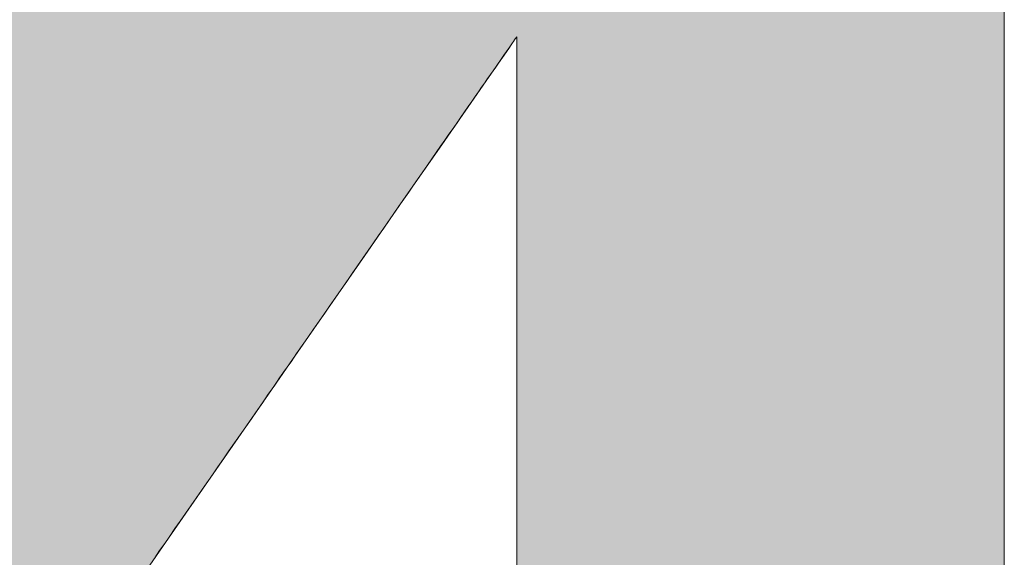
# Model space of a CAD drawing. Header units: inches. Extents: x -123 to 4816, y -2998 to 548.
# Tile 38 of 148: x 770.808 to 772.036, y -2424.291 to -2423.621. Entities that reach past the tile are written whole.
import ezdxf

# ---------------------------------------------------------------- set-up
doc = ezdxf.new("R2010")
doc.units = ezdxf.units.IN
doc.header["$MEASUREMENT"] = 0
doc.layers.get('0').update_dxf_attribs({"lineweight": 0})

# ---------------------------------------------------------------- blocks, each defined once
blk = doc.blocks.new('*U53')
at = {"linetype": 'Continuous'}
for p, q in [((76.1923, 92.4109), (76.1923, 92.0344)), ((76.1923, 92.0344), (76.1923, 92.0244)), ((75.5579, 92.0197), (75.5417, 91.9964)), ((75.5612, 92.0244), (75.5579, 92.0197)), ((75.5681, 92.0244), (75.5681, 92.0197)), ((75.5681, 92.0197), (75.5681, 91.9964)), ((76.1923, 92.0244), (76.1923, 92.0197)), ((76.1923, 92.0197), (76.1923, 91.9964)), ((75.5417, 91.9964), (75.5291, 91.9783)), ((75.5681, 91.9964), (75.5681, 91.9783)), ((76.1923, 91.9964), (76.1923, 91.9783)), ((75.5291, 91.9783), (75.4721, 91.8964)), ((75.5681, 91.9783), (75.5681, 91.8964)), ((76.1923, 91.9783), (76.1923, 91.8964)), ((75.4721, 91.8964), (75.4264, 91.8305)), ((75.5681, 91.8964), (75.5681, 91.8305)), ((76.1923, 91.8964), (76.1923, 91.8305)), ((75.4264, 91.8305), (75.3738, 91.7549)), ((75.5681, 91.8305), (75.5681, 91.7549)), ((76.1923, 91.8305), (76.1923, 91.7549)), ((75.3738, 91.7549), (75.2811, 91.6216)), ((75.5681, 91.7549), (75.5681, 91.6216)), ((76.1923, 91.7549), (76.1923, 91.6216)), ((75.2811, 91.6216), (75.2611, 91.5928)), ((75.5681, 91.6216), (75.5681, 91.5928)), ((76.1923, 91.6216), (76.1923, 91.5928)), ((75.2611, 91.5928), (75.1484, 91.4307)), ((75.5681, 91.5928), (75.5681, 91.4307)), ((76.1923, 91.5928), (76.1923, 91.4307)), ((75.1484, 91.4307), (75.1146, 91.3821)), ((75.5681, 91.4307), (75.5682, 91.3821)), ((76.1923, 91.4307), (76.1923, 91.3821)), ((75.1146, 91.3821), (75.0501, 91.2892)), ((75.5682, 91.3821), (75.5682, 91.2892)), ((76.1923, 91.3821), (76.1923, 91.2892))]:
    blk.add_line(p, q, dxfattribs=at)
for points in [[(75.0974, 92.4109), (74.8314, 92.0344), (76.1923, 92.0344)], [(74.8314, 92.0344), (74.8244, 92.0244), (75.5612, 92.0244)], [(75.5681, 92.0344), (75.5681, 92.0244), (76.1923, 92.0244)], [(74.821, 92.0197), (74.8046, 91.9964), (75.5417, 91.9964)], [(74.8244, 92.0244), (74.821, 92.0197), (75.5579, 92.0197)], [(75.5681, 92.0244), (75.5681, 92.0197), (76.1923, 92.0197)], [(75.5681, 92.0197), (75.5681, 91.9964), (76.1923, 91.9964)], [(74.8046, 91.9964), (74.7918, 91.9783), (75.5291, 91.9783)], [(75.5681, 91.9964), (75.5681, 91.9783), (76.1923, 91.9783)], [(74.7918, 91.9783), (74.7339, 91.8964), (75.4721, 91.8964)], [(75.5681, 91.9783), (75.5681, 91.8964), (76.1923, 91.8964)], [(74.7339, 91.8964), (74.6874, 91.8305), (75.4264, 91.8305)], [(75.5681, 91.8964), (75.5681, 91.8305), (76.1923, 91.8305)], [(74.6874, 91.8305), (74.634, 91.7549), (75.3738, 91.7549)], [(75.5681, 91.8305), (75.5681, 91.7549), (76.1923, 91.7549)], [(74.634, 91.7549), (74.5398, 91.6216), (75.2811, 91.6216)], [(75.5681, 91.7549), (75.5681, 91.6216), (76.1923, 91.6216)], [(74.5398, 91.6216), (74.5194, 91.5928), (75.2611, 91.5928)], [(75.5681, 91.6216), (75.5681, 91.5928), (76.1923, 91.5928)], [(74.5194, 91.5928), (74.4049, 91.4307), (75.1484, 91.4307)], [(75.5681, 91.5928), (75.5681, 91.4307), (76.1923, 91.4307)], [(74.4049, 91.4307), (74.3706, 91.3821), (75.1146, 91.3821)], [(75.5681, 91.4307), (75.5682, 91.3821), (76.1923, 91.3821)], [(74.3706, 91.3821), (74.305, 91.2892), (75.0501, 91.2892)], [(75.5682, 91.3821), (75.5682, 91.2892), (76.1923, 91.2892)]]:
    blk.add_solid(points, dxfattribs=at)
at = {"linetype": 'Continuous', "extrusion": (0, 0, -1)}
for points in [[(-75.0974, 92.4109), (-76.1923, 92.4109), (-76.1923, 92.0344)], [(-74.8314, 92.0344), (-75.5681, 92.0344), (-75.5612, 92.0244)], [(-75.5681, 92.0344), (-76.1923, 92.0344), (-76.1923, 92.0244)], [(-74.821, 92.0197), (-75.5579, 92.0197), (-75.5417, 91.9964)], [(-74.8244, 92.0244), (-75.5612, 92.0244), (-75.5579, 92.0197)], [(-75.5681, 92.0244), (-76.1923, 92.0244), (-76.1923, 92.0197)], [(-75.5681, 92.0197), (-76.1923, 92.0197), (-76.1923, 91.9964)], [(-74.8046, 91.9964), (-75.5417, 91.9964), (-75.5291, 91.9783)], [(-75.5681, 91.9964), (-76.1923, 91.9964), (-76.1923, 91.9783)], [(-74.7918, 91.9783), (-75.5291, 91.9783), (-75.4721, 91.8964)], [(-75.5681, 91.9783), (-76.1923, 91.9783), (-76.1923, 91.8964)], [(-74.7339, 91.8964), (-75.4721, 91.8964), (-75.4264, 91.8305)], [(-75.5681, 91.8964), (-76.1923, 91.8964), (-76.1923, 91.8305)], [(-74.6874, 91.8305), (-75.4264, 91.8305), (-75.3738, 91.7549)], [(-75.5681, 91.8305), (-76.1923, 91.8305), (-76.1923, 91.7549)], [(-74.634, 91.7549), (-75.3738, 91.7549), (-75.2811, 91.6216)], [(-75.5681, 91.7549), (-76.1923, 91.7549), (-76.1923, 91.6216)], [(-74.5398, 91.6216), (-75.2811, 91.6216), (-75.2611, 91.5928)], [(-75.5681, 91.6216), (-76.1923, 91.6216), (-76.1923, 91.5928)], [(-74.5194, 91.5928), (-75.2611, 91.5928), (-75.1484, 91.4307)], [(-75.5681, 91.5928), (-76.1923, 91.5928), (-76.1923, 91.4307)], [(-74.4049, 91.4307), (-75.1484, 91.4307), (-75.1146, 91.3821)], [(-75.5681, 91.4307), (-76.1923, 91.4307), (-76.1923, 91.3821)], [(-74.3706, 91.3821), (-75.1146, 91.3821), (-75.0501, 91.2892)], [(-75.5682, 91.3821), (-76.1923, 91.3821), (-76.1923, 91.2892)]]:
    blk.add_solid(points, dxfattribs=at)

msp = doc.modelspace()

# ---------------------------------------------------------------- linework, layer by layer
at = {"color": 3}
msp.add_line((772.036, -2423.276), (772.036, -2424.9135), dxfattribs=at)
for points in [[(770.9767, -2424.292, 0), (770.9828, -2424.283, 0), (770.9891, -2424.274, 0), (770.9955, -2424.2648, 0), (771.0019, -2424.2555, 0), (771.0084, -2424.2462, 0), (771.015, -2424.2367, 0), (771.0216, -2424.2273, 0), (771.0283, -2424.2177, 0), (771.035, -2424.208, 0), (771.0417, -2424.1983, 0), (771.0486, -2424.1884, 0), (771.0554, -2424.1786, 0), (771.0623, -2424.1688, 0), (771.0692, -2424.1587, 0), (771.0762, -2424.1488, 0), (771.0831, -2424.1388, 0), (771.0902, -2424.1286, 0), (771.0972, -2424.1186, 0), (771.1042, -2424.1085, 0), (771.1113, -2424.0983, 0), (771.1183, -2424.0881, 0), (771.1254, -2424.078, 0), (771.1324, -2424.0678, 0), (771.1395, -2424.0577, 0), (771.1466, -2424.0475, 0), (771.1536, -2424.0373, 0), (771.1607, -2424.0272, 0), (771.1677, -2424.0172, 0), (771.1747, -2424.0071, 0), (771.1816, -2423.997, 0), (771.1886, -2423.9871, 0), (771.1956, -2423.9771, 0), (771.2024, -2423.9672, 0), (771.2093, -2423.9574, 0), (771.2161, -2423.9475, 0), (771.2228, -2423.9378, 0), (771.2296, -2423.9281, 0), (771.2363, -2423.9185, 0), (771.2428, -2423.9091, 0), (771.2494, -2423.8996, 0), (771.2559, -2423.8903, 0), (771.2623, -2423.881, 0), (771.2687, -2423.8718, 0), (771.2749, -2423.8628, 0), (771.2812, -2423.8538, 0), (771.2873, -2423.8451, 0), (771.2934, -2423.8363, 0), (771.2994, -2423.8277, 0), (771.3052, -2423.8192, 0), (771.311, -2423.811, 0), (771.3167, -2423.8028, 0), (771.3223, -2423.7947, 0), (771.3277, -2423.7868, 0), (771.3332, -2423.7791, 0), (771.3385, -2423.7715, 0), (771.3436, -2423.7641, 0), (771.3486, -2423.7569, 0), (771.3536, -2423.7498, 0), (771.3583, -2423.7429, 0), (771.363, -2423.7362, 0), (771.3676, -2423.7296, 0), (771.372, -2423.7233, 0), (771.3762, -2423.7172, 0), (771.3803, -2423.7113, 0), (771.3843, -2423.7056, 0), (771.3881, -2423.7, 0), (771.3918, -2423.6948, 0), (771.3953, -2423.6897, 0), (771.3987, -2423.6849, 0), (771.4019, -2423.6803, 0), (771.4049, -2423.6759, 0), (771.4077, -2423.6719, 0), (771.4104, -2423.668, 0), (771.413, -2423.6644, 0), (771.4152, -2423.661, 0), (771.4174, -2423.6579, 0), (771.4194, -2423.6551, 0), (771.4212, -2423.6526, 0), (771.4227, -2423.6503, 0), (771.4241, -2423.6484, 0), (771.4253, -2423.6466, 0), (771.4262, -2423.6453, 0), (771.427, -2423.6442, 0), (771.4275, -2423.6434, 0), (771.4279, -2423.6429, 0), (771.428, -2423.6427, 0)], [(771.428, -2423.6427, 0), (771.428, -2423.643, 0), (771.428, -2423.6437, 0), (771.428, -2423.6449, 0), (771.428, -2423.6464, 0), (771.428, -2423.6485, 0), (771.428, -2423.651, 0), (771.428, -2423.6539, 0), (771.428, -2423.6572, 0), (771.428, -2423.661, 0), (771.428, -2423.6651, 0), (771.428, -2423.6697, 0), (771.428, -2423.6747, 0), (771.428, -2423.6799, 0), (771.428, -2423.6857, 0), (771.428, -2423.6917, 0), (771.428, -2423.6982, 0), (771.428, -2423.705, 0), (771.428, -2423.7121, 0), (771.428, -2423.7196, 0), (771.428, -2423.7274, 0), (771.428, -2423.7355, 0), (771.428, -2423.7439, 0), (771.428, -2423.7527, 0), (771.428, -2423.7618, 0), (771.428, -2423.7711, 0), (771.428, -2423.7808, 0), (771.428, -2423.7907, 0), (771.428, -2423.8008, 0), (771.428, -2423.8113, 0), (771.428, -2423.822, 0), (771.428, -2423.833, 0), (771.428, -2423.8442, 0), (771.428, -2423.8556, 0), (771.428, -2423.8673, 0), (771.428, -2423.8792, 0), (771.428, -2423.8912, 0), (771.428, -2423.9035, 0), (771.428, -2423.916, 0), (771.428, -2423.9286, 0), (771.428, -2423.9415, 0), (771.428, -2423.9545, 0), (771.428, -2423.9678, 0), (771.428, -2423.9811, 0), (771.428, -2423.9947, 0), (771.428, -2424.0083, 0), (771.428, -2424.0222, 0), (771.428, -2424.0361, 0), (771.428, -2424.0501, 0), (771.428, -2424.0643, 0), (771.428, -2424.0786, 0), (771.428, -2424.093, 0), (771.428, -2424.1074, 0), (771.428, -2424.122, 0), (771.428, -2424.1366, 0), (771.428, -2424.1513, 0), (771.428, -2424.1661, 0), (771.428, -2424.1809, 0), (771.428, -2424.1958, 0), (771.428, -2424.2107, 0), (771.428, -2424.2256, 0), (771.428, -2424.2406, 0), (771.428, -2424.2556, 0), (771.428, -2424.2706, 0), (771.4281, -2424.2856, 0), (771.4281, -2424.3006, 0)]]:
    msp.add_polyline3d(points, dxfattribs=at)

# ---------------------------------------------------------------- block references
at = {"color": 3, "linetype": 'Continuous', "xscale": 0.9741148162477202, "yscale": 0.9741148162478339, "zscale": 0.9741148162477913}
msp.add_blockref('*U53', (697.816, -2513.2948), dxfattribs=at)

doc.saveas('drawing.dxf')
